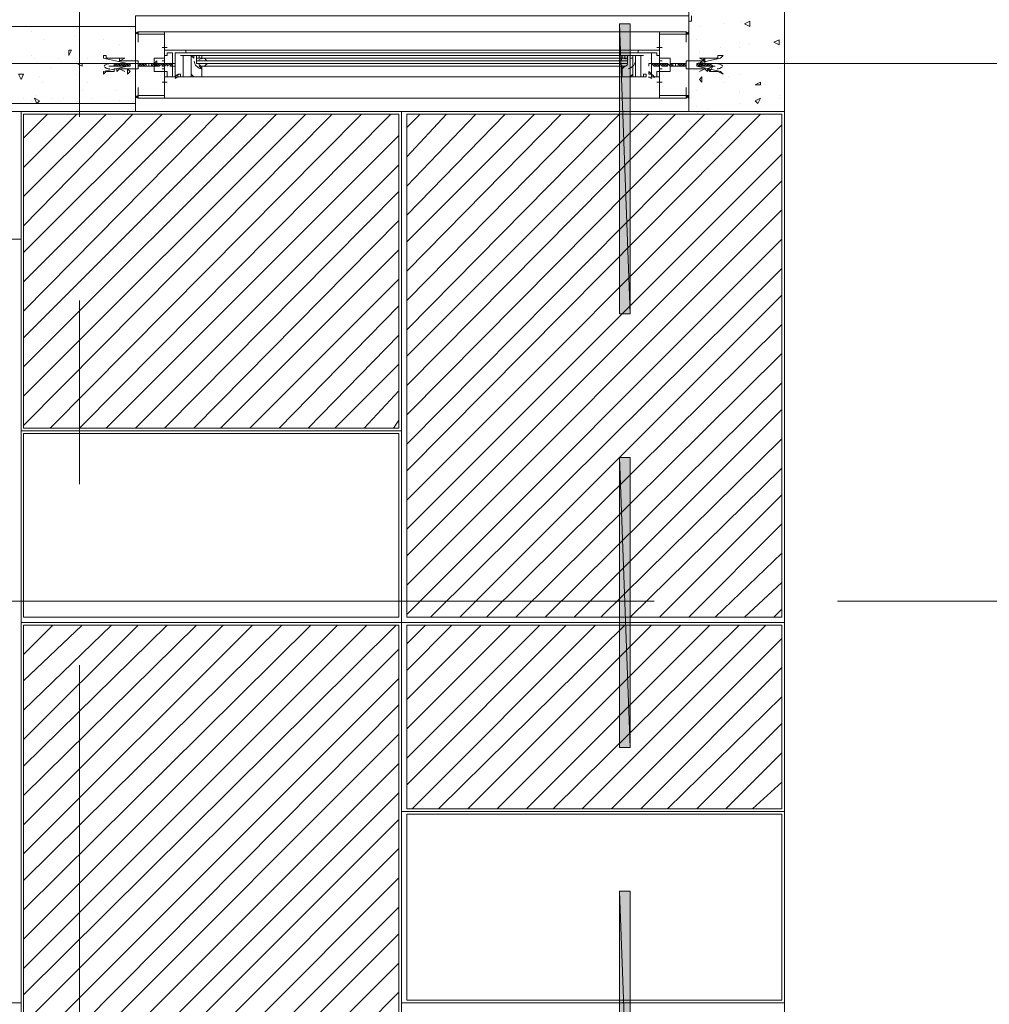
# Model space of a CAD drawing. Header units: millimetres. Extents: x 17 to 403, y 12 to 285.
# Tile 36 of 145: x 133 to 149, y 112 to 128. Entities that reach past the tile are written whole.
import ezdxf

# ---------------------------------------------------------------- set-up
doc = ezdxf.new("R2010")
doc.units = ezdxf.units.MM
doc.layers.add('FILL_000000', color=7, linetype='Continuous')
doc.layers.add('LINE_000000', color=7, linetype='Continuous')
doc.layers.add('LINE_929498', color=7, linetype='Continuous', true_color=0x929498)

msp = doc.modelspace()

# ---------------------------------------------------------------- hatches: boundary and pattern name
at = {"layer": 'FILL_000000'}
h = msp.add_hatch(color=7, dxfattribs=at)
h.dxf.hatch_style = 1
h.paths.add_polyline_path([(142.917, 127.804), (142.748, 127.804), (142.917, 123.19), (142.917, 127.804)])
h = msp.add_hatch(color=7, dxfattribs=at)
h.dxf.hatch_style = 1
h.paths.add_polyline_path([(142.748, 127.804), (142.917, 123.19), (142.748, 123.19), (142.748, 127.804)])
h = msp.add_hatch(color=7, dxfattribs=at)
h.dxf.hatch_style = 1
h.paths.add_polyline_path([(142.917, 120.904), (142.748, 120.904), (142.917, 116.29), (142.917, 120.904)])
h = msp.add_hatch(color=7, dxfattribs=at)
h.dxf.hatch_style = 1
h.paths.add_polyline_path([(142.748, 120.904), (142.917, 116.29), (142.748, 116.29), (142.748, 120.904)])
h = msp.add_hatch(color=7, dxfattribs=at)
h.dxf.hatch_style = 1
h.paths.add_polyline_path([(142.917, 114.004), (142.748, 114.004), (142.917, 109.432), (142.917, 114.004)])
h = msp.add_hatch(color=7, dxfattribs=at)
h.dxf.hatch_style = 1
h.paths.add_polyline_path([(142.748, 114.004), (142.917, 109.432), (142.748, 109.432), (142.748, 114.004)])

# ---------------------------------------------------------------- linework, layer by layer
at = {"layer": 'LINE_000000', "lineweight": 0}
for p, q in [((134.154, 143.849), (134.154, 126.323)), ((135.043, 126.407), (135.043, 127.931)), ((143.849, 127.847), (143.891, 127.847)), ((143.891, 127.847), (143.891, 127.931)), ((144.695, 127.847), (144.695, 127.847)), ((144.738, 127.804), (144.822, 127.847)), ((144.822, 127.762), (144.822, 127.847)), ((133.392, 127.677), (133.392, 127.677)), ((134.112, 127.72), (134.112, 127.72)), ((134.535, 127.762), (134.535, 127.762)), ((134.535, 127.762), (134.535, 127.762)), ((134.959, 127.72), (134.959, 127.72)), ((135.001, 127.72), (135.001, 127.72)), ((135.043, 127.677), (135.043, 127.677)), ((135.043, 127.677), (135.043, 127.677)), ((135.086, 127.677), (135.086, 127.677)), ((135.509, 127.677), (143.383, 127.677)), ((143.806, 127.677), (143.806, 127.677)), ((143.849, 127.677), (143.849, 127.677)), ((144.018, 127.762), (144.018, 127.762)), ((144.399, 127.804), (144.399, 127.804)), ((144.738, 127.804), (144.822, 127.762)), ((133.604, 127.55), (133.604, 127.55)), ((134.07, 127.593), (134.07, 127.593)), ((134.154, 127.635), (134.154, 127.635)), ((134.535, 127.55), (134.535, 127.55)), ((135.043, 127.635), (135.043, 127.635)), ((135.043, 127.635), (135.043, 127.635)), ((135.043, 127.635), (135.043, 127.635)), ((135.086, 127.635), (135.086, 127.635)), ((143.849, 127.635), (143.806, 127.635)), ((143.806, 127.635), (143.806, 127.635)), ((143.849, 127.635), (143.849, 127.635)), ((143.849, 127.635), (143.849, 127.635)), ((143.849, 127.635), (143.849, 127.635)), ((143.976, 127.55), (143.976, 127.55)), ((144.653, 127.508), (144.653, 127.508)), ((145.203, 127.508), (145.288, 127.55)), ((145.203, 127.508), (145.288, 127.466)), ((145.288, 127.466), (145.288, 127.55)), ((145.33, 127.508), (145.33, 127.508)), ((145.33, 127.508), (145.33, 127.508)), ((133.985, 127.296), (133.985, 127.381)), ((133.985, 127.296), (134.027, 127.381)), ((134.027, 127.381), (133.985, 127.381)), ((134.789, 127.466), (134.789, 127.466)), ((135.551, 127.423), (135.467, 127.423)), ((135.509, 127.466), (135.509, 127.381)), ((135.509, 127.423), (135.509, 127.423)), ((135.509, 127.423), (135.509, 127.423)), ((135.848, 127.381), (143.044, 127.381)), ((143.341, 127.423), (143.425, 127.423)), ((143.383, 127.466), (143.383, 127.381)), ((143.383, 127.423), (143.383, 127.423)), ((143.383, 127.423), (143.383, 127.423)), ((144.018, 127.381), (144.018, 127.381)), ((144.357, 127.423), (144.357, 127.423)), ((144.653, 127.423), (144.653, 127.423)), ((144.822, 127.466), (144.822, 127.466)), ((133.392, 127.296), (133.392, 127.296)), ((133.435, 127.254), (133.435, 127.254)), ((133.816, 127.254), (133.816, 127.254)), ((134.281, 127.254), (134.281, 127.254)), ((134.578, 127.254), (134.578, 127.254)), ((134.578, 127.212), (134.578, 127.212)), ((134.705, 127.254), (134.705, 127.254)), ((135.043, 127.212), (135.043, 127.212)), ((135.678, 127.212), (135.678, 127.212)), ((135.763, 127.339), (135.763, 127.339)), ((135.763, 127.296), (135.805, 127.296)), ((135.805, 127.339), (135.805, 127.339)), ((135.805, 127.339), (135.805, 127.339)), ((135.805, 127.296), (135.805, 127.296)), ((135.848, 127.339), (143.044, 127.339)), ((136.017, 127.254), (136.017, 127.254)), ((136.017, 127.254), (136.017, 127.169)), ((136.017, 127.254), (142.875, 127.254)), ((136.017, 127.212), (142.875, 127.212)), ((136.017, 127.212), (142.875, 127.212)), ((136.017, 127.212), (142.875, 127.212)), ((136.017, 127.212), (142.875, 127.212)), ((136.059, 127.254), (136.059, 127.254)), ((136.059, 127.254), (136.059, 127.254)), ((136.102, 127.296), (142.79, 127.296)), ((136.102, 127.254), (136.102, 127.254)), ((142.79, 127.254), (142.79, 127.254)), ((142.833, 127.254), (142.833, 127.254)), ((142.833, 127.254), (142.833, 127.254)), ((142.875, 127.254), (142.875, 127.254)), ((142.875, 127.254), (142.875, 127.169)), ((143.087, 127.339), (143.087, 127.339)), ((143.087, 127.339), (143.129, 127.339)), ((143.087, 127.339), (143.087, 127.339)), ((143.087, 127.296), (143.087, 127.296)), ((143.129, 127.296), (143.087, 127.296)), ((143.129, 127.339), (143.129, 127.339)), ((143.214, 127.212), (143.214, 127.212)), ((144.018, 127.339), (144.018, 127.339)), ((144.018, 127.169), (144.103, 127.254)), ((144.103, 127.127), (144.103, 127.254)), ((135.509, 127.169), (117.983, 127.169)), ((133.689, 127.085), (133.689, 127.085)), ((134.197, 127.127), (134.112, 127.169)), ((134.705, 127.169), (134.62, 127.169)), ((134.705, 127.127), (134.62, 127.127)), ((134.705, 127.127), (134.747, 127.169)), ((134.705, 127.127), (134.747, 127.169)), ((134.705, 127.127), (134.705, 127.169)), ((134.747, 127.169), (134.705, 127.169)), ((134.705, 127.169), (134.705, 127.169)), ((134.705, 127.127), (134.705, 127.127)), ((134.705, 127.127), (134.705, 127.127)), ((134.705, 127.127), (134.705, 127.127)), ((134.705, 127.127), (134.705, 127.127)), ((134.705, 127.127), (134.747, 127.127)), ((134.747, 127.169), (134.747, 127.169)), ((134.747, 127.169), (134.747, 127.169)), ((134.747, 127.127), (134.789, 127.169)), ((134.747, 127.127), (134.747, 127.169)), ((134.747, 127.169), (134.747, 127.169)), ((134.747, 127.169), (134.747, 127.169)), ((134.747, 127.169), (134.747, 127.169)), ((134.789, 127.169), (134.747, 127.169)), ((134.747, 127.127), (134.747, 127.127)), ((134.747, 127.127), (134.747, 127.127)), ((134.747, 127.127), (134.747, 127.127)), ((134.747, 127.127), (134.747, 127.127)), ((134.747, 127.127), (134.789, 127.127)), ((134.789, 127.127), (134.789, 127.169)), ((134.789, 127.127), (134.789, 127.169)), ((134.789, 127.169), (134.789, 127.169)), ((134.789, 127.169), (134.789, 127.169)), ((134.789, 127.169), (134.789, 127.169)), ((134.789, 127.169), (134.789, 127.169)), ((134.832, 127.169), (134.789, 127.169)), ((134.789, 127.127), (134.832, 127.169)), ((134.789, 127.127), (134.789, 127.127)), ((134.789, 127.127), (134.789, 127.127)), ((134.789, 127.127), (134.789, 127.127)), ((134.789, 127.127), (134.789, 127.127)), ((134.789, 127.127), (134.832, 127.127)), ((134.832, 127.127), (134.874, 127.169)), ((134.832, 127.127), (134.874, 127.169)), ((134.832, 127.169), (134.832, 127.169)), ((134.832, 127.169), (134.832, 127.169)), ((134.832, 127.169), (134.832, 127.169)), ((134.874, 127.169), (134.832, 127.169)), ((134.832, 127.127), (134.832, 127.169)), ((134.832, 127.169), (134.832, 127.169)), ((134.832, 127.127), (134.832, 127.127)), ((134.832, 127.127), (134.832, 127.127)), ((134.832, 127.127), (134.832, 127.127)), ((134.832, 127.127), (134.874, 127.127)), ((134.832, 127.127), (134.832, 127.127)), ((134.832, 127.127), (134.832, 127.127)), ((134.874, 127.127), (134.874, 127.169)), ((134.874, 127.169), (134.874, 127.169)), ((134.874, 127.169), (134.874, 127.169)), ((134.874, 127.127), (134.916, 127.169)), ((134.874, 127.169), (134.874, 127.169)), ((134.874, 127.169), (134.874, 127.169)), ((134.916, 127.169), (134.874, 127.169)), ((134.874, 127.127), (134.874, 127.127)), ((134.874, 127.127), (134.874, 127.127)), ((134.874, 127.127), (134.874, 127.127)), ((134.874, 127.127), (134.916, 127.127)), ((134.874, 127.127), (134.874, 127.127)), ((134.916, 127.127), (134.959, 127.169)), ((134.916, 127.127), (134.916, 127.169)), ((134.916, 127.169), (134.916, 127.169)), ((134.916, 127.169), (134.916, 127.169)), ((134.916, 127.169), (134.916, 127.169)), ((134.959, 127.169), (134.916, 127.169)), ((134.916, 127.169), (134.916, 127.169)), ((134.916, 127.127), (134.959, 127.127)), ((134.916, 127.127), (134.916, 127.127)), ((134.916, 127.127), (134.916, 127.127)), ((134.916, 127.127), (134.916, 127.127)), ((134.916, 127.127), (134.916, 127.127)), ((134.916, 127.127), (134.959, 127.127)), ((134.916, 127), (134.916, 127.085)), ((134.959, 127.042), (134.916, 127.085)), ((134.916, 127), (134.959, 127.042)), ((134.916, 127.042), (134.916, 127.042)), ((134.959, 127.169), (134.959, 127.169)), ((135.043, 127.169), (135.043, 127.169)), ((135.086, 127.127), (135.128, 127.169)), ((135.086, 127.169), (135.086, 127.169)), ((135.086, 127.169), (135.086, 127.169)), ((135.128, 127.169), (135.086, 127.169)), ((135.086, 127.127), (135.086, 127.127)), ((135.086, 127.127), (135.128, 127.127)), ((135.128, 127.127), (135.17, 127.169)), ((135.128, 127.127), (135.128, 127.169)), ((135.128, 127.169), (135.128, 127.169)), ((135.128, 127.169), (135.128, 127.169)), ((135.128, 127.169), (135.128, 127.169)), ((135.128, 127.127), (135.17, 127.169)), ((135.128, 127.169), (135.128, 127.169)), ((135.17, 127.169), (135.128, 127.169)), ((135.128, 127.127), (135.128, 127.127)), ((135.128, 127.127), (135.128, 127.127)), ((135.128, 127.127), (135.128, 127.127)), ((135.128, 127.127), (135.128, 127.127)), ((135.128, 127.127), (135.17, 127.127)), ((135.17, 127.127), (135.213, 127.169)), ((135.17, 127.127), (135.17, 127.169)), ((135.17, 127.169), (135.17, 127.169)), ((135.17, 127.169), (135.17, 127.169)), ((135.17, 127.169), (135.17, 127.169)), ((135.17, 127.169), (135.17, 127.169)), ((135.17, 127.169), (135.17, 127.169)), ((135.213, 127.169), (135.17, 127.169)), ((135.17, 127.127), (135.17, 127.127)), ((135.17, 127.127), (135.17, 127.127)), ((135.17, 127.127), (135.17, 127.127)), ((135.17, 127.127), (135.213, 127.127)), ((135.17, 127.127), (135.17, 127.127)), ((135.213, 127.127), (135.213, 127.169)), ((135.213, 127.169), (135.213, 127.169)), ((135.213, 127.169), (135.213, 127.169)), ((135.213, 127.169), (135.213, 127.169)), ((135.213, 127.127), (135.213, 127.169)), ((135.213, 127.169), (135.213, 127.169)), ((135.213, 127.127), (135.213, 127.127)), ((135.213, 127.127), (135.213, 127.127)), ((135.255, 127.169), (135.255, 127.127)), ((135.255, 127.169), (135.255, 127.169)), ((135.255, 127.169), (135.255, 127.127)), ((135.255, 127.169), (135.255, 127.169)), ((135.297, 127.127), (135.255, 127.127)), ((135.255, 127.127), (135.255, 127.127)), ((135.297, 127.169), (135.297, 127.169)), ((135.297, 127.169), (135.297, 127.127)), ((135.297, 127.169), (135.297, 127.169)), ((135.297, 127.169), (135.297, 127.127)), ((135.34, 127.169), (135.297, 127.127)), ((135.297, 127.169), (135.297, 127.169)), ((135.297, 127.169), (135.297, 127.169)), ((135.297, 127.169), (135.297, 127.169)), ((135.297, 127.169), (135.297, 127.169)), ((135.297, 127.169), (135.297, 127.169)), ((135.297, 127.169), (135.297, 127.169)), ((135.297, 127.169), (135.297, 127.169)), ((135.297, 127.127), (135.297, 127.127)), ((135.297, 127.127), (135.297, 127.127)), ((135.297, 127.127), (135.297, 127.127)), ((135.297, 127.127), (135.297, 127.127)), ((135.297, 127.127), (135.297, 127.127)), ((135.297, 127.127), (135.297, 127.127)), ((135.297, 127.127), (135.297, 127.127)), ((135.34, 127.169), (135.34, 127.127)), ((135.34, 127.169), (135.34, 127.127)), ((135.34, 127.169), (135.34, 127.127)), ((135.382, 127.169), (135.34, 127.127)), ((135.382, 127.169), (135.34, 127.169)), ((135.34, 127.169), (135.34, 127.169)), ((135.34, 127.169), (135.34, 127.169)), ((135.34, 127.169), (135.34, 127.169)), ((135.34, 127.169), (135.34, 127.169)), ((135.34, 127.169), (135.34, 127.169)), ((135.34, 127.169), (135.34, 127.169)), ((135.382, 127.127), (135.34, 127.127)), ((135.34, 127.127), (135.34, 127.127)), ((135.34, 127.127), (135.34, 127.127)), ((135.34, 127.127), (135.34, 127.127)), ((135.34, 127.127), (135.34, 127.127)), ((135.34, 127.127), (135.34, 127.127)), ((135.34, 127.127), (135.34, 127.127)), ((135.382, 127.169), (135.382, 127.127)), ((135.382, 127.169), (135.382, 127.127)), ((135.382, 127.169), (135.382, 127.169)), ((135.382, 127.169), (135.382, 127.169)), ((135.382, 127.169), (135.382, 127.169)), ((135.382, 127.169), (135.382, 127.169)), ((135.382, 127.169), (135.382, 127.169)), ((135.424, 127.169), (135.382, 127.127)), ((135.424, 127.169), (135.382, 127.169)), ((135.382, 127.169), (135.382, 127.169)), ((135.382, 127.127), (135.382, 127.127)), ((135.382, 127.127), (135.382, 127.127)), ((135.382, 127.127), (135.382, 127.127)), ((135.424, 127.127), (135.382, 127.127)), ((135.382, 127.127), (135.382, 127.127)), ((135.382, 127.127), (135.382, 127.127)), ((135.424, 127.169), (135.424, 127.127)), ((135.424, 127.169), (135.424, 127.169)), ((135.424, 127.169), (135.424, 127.169)), ((135.424, 127.169), (135.424, 127.169)), ((135.424, 127.169), (135.424, 127.127)), ((135.467, 127.169), (135.424, 127.127)), ((135.424, 127.169), (135.424, 127.169)), ((135.424, 127.169), (135.424, 127.169)), ((135.424, 127.169), (135.424, 127.169)), ((135.424, 127.169), (135.424, 127.169)), ((135.424, 127.169), (135.424, 127.169)), ((135.424, 127.169), (135.424, 127.169)), ((135.424, 127.127), (135.424, 127.127)), ((135.424, 127.127), (135.424, 127.127)), ((135.424, 127.127), (135.424, 127.127)), ((135.424, 127.127), (135.424, 127.127)), ((135.424, 127.127), (135.424, 127.127)), ((135.424, 127.127), (135.424, 127.127)), ((135.424, 127.127), (135.424, 127.127)), ((135.678, 127.169), (135.467, 127.169)), ((135.467, 127.169), (135.467, 127.127)), ((135.467, 127.169), (135.467, 127.127)), ((135.467, 127.169), (135.467, 127.169)), ((135.467, 127.169), (135.467, 127.169)), ((135.467, 127.169), (135.467, 127.169)), ((135.467, 127.169), (135.467, 127.169)), ((135.467, 127.169), (135.467, 127.127)), ((135.509, 127.169), (135.467, 127.127)), ((135.509, 127.169), (135.467, 127.169)), ((135.467, 127.169), (135.467, 127.169)), ((135.467, 127.169), (135.467, 127.169)), ((135.467, 127.169), (135.467, 127.169)), ((135.467, 127.127), (135.467, 127.127)), ((135.467, 127.127), (135.467, 127.127)), ((135.467, 127.127), (135.467, 127.127)), ((135.467, 127.127), (135.467, 127.127)), ((135.467, 127.127), (135.467, 127.127)), ((135.467, 127.127), (135.467, 127.127)), ((135.509, 127.127), (135.467, 127.127)), ((135.509, 127.169), (135.509, 127.169)), ((135.509, 127.169), (135.509, 127.127)), ((135.509, 127.169), (135.509, 127.127)), ((135.509, 127.169), (135.509, 127.169)), ((135.509, 127.169), (135.509, 127.169)), ((135.509, 127.169), (135.509, 127.169)), ((135.509, 127.169), (135.509, 127.169)), ((135.509, 127.169), (135.509, 127.169)), ((135.551, 127.169), (135.509, 127.127)), ((135.551, 127.169), (135.509, 127.169)), ((135.509, 127.169), (135.509, 127.169)), ((135.509, 127.127), (135.509, 127.127)), ((135.509, 127.127), (135.509, 127.127)), ((135.509, 127.127), (135.509, 127.127)), ((135.509, 127.127), (135.509, 127.127)), ((135.509, 127.127), (135.509, 127.127)), ((135.509, 127.127), (135.509, 127.127)), ((135.551, 127.169), (135.551, 127.127)), ((135.551, 127.169), (135.551, 127.169)), ((135.551, 127.169), (135.551, 127.169)), ((135.551, 127.169), (135.551, 127.169)), ((135.551, 127.169), (135.551, 127.127)), ((135.594, 127.169), (135.551, 127.127)), ((135.551, 127.169), (135.551, 127.169)), ((135.551, 127.169), (135.551, 127.169)), ((135.551, 127.169), (135.551, 127.169)), ((135.551, 127.169), (135.551, 127.169)), ((135.551, 127.169), (135.551, 127.169)), ((135.594, 127.169), (135.551, 127.127)), ((135.551, 127.169), (135.551, 127.169)), ((135.551, 127.127), (135.551, 127.127)), ((135.551, 127.127), (135.551, 127.127)), ((135.551, 127.127), (135.551, 127.127)), ((135.551, 127.127), (135.551, 127.127)), ((135.551, 127.127), (135.551, 127.127)), ((135.551, 127.127), (135.551, 127.127)), ((135.551, 127.127), (135.551, 127.127)), ((135.594, 127.169), (135.594, 127.127)), ((135.594, 127.169), (135.594, 127.169)), ((135.594, 127.169), (135.594, 127.169)), ((135.594, 127.169), (135.594, 127.169)), ((135.594, 127.169), (135.594, 127.169)), ((135.594, 127.169), (135.594, 127.127)), ((135.636, 127.169), (135.594, 127.127)), ((135.636, 127.169), (135.594, 127.169)), ((135.594, 127.169), (135.594, 127.169)), ((135.594, 127.169), (135.594, 127.169)), ((135.594, 127.169), (135.594, 127.169)), ((135.594, 127.127), (135.594, 127.127)), ((135.594, 127.127), (135.594, 127.127)), ((135.594, 127.127), (135.594, 127.127)), ((135.594, 127.127), (135.594, 127.127)), ((135.594, 127.127), (135.594, 127.127)), ((135.594, 127.127), (135.594, 127.127)), ((135.636, 127.127), (135.594, 127.127)), ((135.678, 127.169), (135.636, 127.169)), ((135.636, 127.169), (135.636, 127.169)), ((135.636, 127.169), (135.636, 127.127)), ((135.636, 127.169), (135.636, 127.127)), ((135.636, 127.169), (135.636, 127.169)), ((135.636, 127.169), (135.636, 127.169)), ((135.636, 127.169), (135.636, 127.169)), ((135.636, 127.169), (135.636, 127.169)), ((135.636, 127.169), (135.636, 127.169)), ((135.678, 127.127), (135.636, 127.127)), ((135.636, 127.127), (135.636, 127.127)), ((135.636, 127.127), (135.636, 127.127)), ((135.636, 127.127), (135.636, 127.127)), ((135.678, 127.127), (135.678, 127.169)), ((135.678, 127.169), (135.678, 127.169)), ((135.678, 127.169), (135.678, 127.169)), ((135.678, 127.169), (135.678, 127.127)), ((135.678, 127.127), (135.678, 127.127)), ((135.678, 127.127), (135.678, 127.127)), ((136.017, 127.169), (136.017, 127.169)), ((136.017, 127.169), (142.875, 127.169)), ((136.017, 127.169), (142.875, 127.169)), ((136.059, 127.169), (136.059, 127.169)), ((136.059, 127.169), (136.059, 127.169)), ((136.102, 127.169), (136.102, 127.169)), ((136.102, 127.127), (142.79, 127.127)), ((141.351, 127.169), (138.43, 127.169)), ((142.79, 127.169), (142.79, 127.169)), ((142.833, 127.169), (142.833, 127.169)), ((142.833, 127.169), (142.833, 127.169)), ((142.875, 127.169), (142.875, 127.169)), ((143.214, 127.169), (143.425, 127.169)), ((143.214, 127.169), (143.214, 127.169)), ((143.214, 127.169), (143.214, 127.169)), ((143.214, 127.169), (143.214, 127.127)), ((143.214, 127.127), (143.214, 127.127)), ((143.214, 127.127), (143.214, 127.127)), ((143.256, 127.169), (143.256, 127.169)), ((143.256, 127.127), (143.256, 127.169)), ((143.256, 127.169), (143.298, 127.127)), ((143.256, 127.169), (143.256, 127.169)), ((143.256, 127.169), (143.256, 127.127)), ((143.256, 127.169), (143.256, 127.127)), ((143.256, 127.169), (143.256, 127.169)), ((143.256, 127.169), (143.256, 127.169)), ((143.256, 127.169), (143.256, 127.169)), ((143.256, 127.169), (143.256, 127.169)), ((143.256, 127.169), (143.256, 127.169)), ((143.256, 127.127), (143.256, 127.127)), ((143.256, 127.127), (143.256, 127.127)), ((143.256, 127.127), (143.256, 127.127)), ((143.256, 127.127), (143.256, 127.127)), ((143.298, 127.169), (143.341, 127.127)), ((143.298, 127.169), (143.298, 127.127)), ((143.298, 127.169), (143.298, 127.169)), ((143.298, 127.169), (143.298, 127.169)), ((143.298, 127.169), (143.341, 127.169)), ((143.298, 127.169), (143.298, 127.169)), ((143.298, 127.169), (143.298, 127.127)), ((143.298, 127.169), (143.298, 127.169)), ((143.298, 127.169), (143.298, 127.169)), ((143.298, 127.169), (143.298, 127.169)), ((143.298, 127.169), (143.298, 127.169)), ((143.298, 127.127), (143.341, 127.127)), ((143.298, 127.127), (143.298, 127.127)), ((143.298, 127.127), (143.298, 127.127)), ((143.298, 127.127), (143.298, 127.127)), ((143.298, 127.127), (143.298, 127.127)), ((143.298, 127.127), (143.298, 127.127)), ((143.298, 127.127), (143.298, 127.127)), ((143.341, 127.169), (143.383, 127.127)), ((143.341, 127.169), (143.341, 127.169)), ((143.341, 127.169), (143.383, 127.169)), ((143.341, 127.169), (143.341, 127.127)), ((143.341, 127.169), (143.341, 127.127)), ((143.341, 127.169), (143.341, 127.169)), ((143.341, 127.169), (143.341, 127.169)), ((143.341, 127.169), (143.341, 127.169)), ((143.341, 127.169), (143.341, 127.169)), ((143.341, 127.169), (143.341, 127.169)), ((143.341, 127.169), (143.341, 127.169)), ((143.341, 127.127), (143.341, 127.127)), ((143.341, 127.127), (143.341, 127.127)), ((143.341, 127.127), (143.341, 127.127)), ((143.341, 127.127), (143.383, 127.127)), ((143.341, 127.127), (143.341, 127.127)), ((143.341, 127.127), (143.341, 127.127)), ((143.383, 127.169), (143.425, 127.127)), ((143.383, 127.169), (143.383, 127.169)), ((143.383, 127.169), (143.383, 127.127)), ((143.383, 127.169), (143.383, 127.127)), ((143.383, 127.169), (143.383, 127.169)), ((143.383, 127.169), (143.383, 127.169)), ((143.383, 127.169), (143.383, 127.169)), ((143.383, 127.169), (143.383, 127.169)), ((143.383, 127.169), (143.383, 127.169)), ((143.383, 127.169), (143.383, 127.127)), ((143.383, 127.169), (143.383, 127.169)), ((143.383, 127.169), (143.383, 127.169)), ((143.383, 127.169), (143.383, 127.169)), ((143.383, 127.127), (143.383, 127.127)), ((143.383, 127.127), (143.383, 127.127)), ((143.383, 127.127), (143.383, 127.127)), ((143.383, 127.127), (143.383, 127.127)), ((143.383, 127.127), (143.383, 127.127)), ((143.383, 127.127), (143.383, 127.127)), ((143.383, 127.127), (143.383, 127.127)), ((143.425, 127.169), (143.468, 127.127)), ((143.425, 127.169), (143.425, 127.127)), ((143.425, 127.169), (143.425, 127.169)), ((143.425, 127.169), (143.425, 127.169)), ((143.425, 127.169), (143.468, 127.169)), ((143.425, 127.169), (143.425, 127.169)), ((143.425, 127.169), (143.425, 127.127)), ((143.425, 127.169), (143.425, 127.169)), ((143.425, 127.169), (143.425, 127.169)), ((143.425, 127.169), (143.425, 127.169)), ((143.425, 127.169), (143.425, 127.169)), ((143.425, 127.127), (143.468, 127.127)), ((143.425, 127.127), (143.425, 127.127)), ((143.425, 127.127), (143.425, 127.127)), ((143.425, 127.127), (143.425, 127.127)), ((143.425, 127.127), (143.425, 127.127)), ((143.425, 127.127), (143.425, 127.127)), ((143.425, 127.127), (143.425, 127.127)), ((143.468, 127.169), (143.51, 127.127)), ((143.468, 127.169), (143.468, 127.169)), ((143.468, 127.169), (143.51, 127.169)), ((143.468, 127.169), (143.468, 127.127)), ((143.468, 127.169), (143.468, 127.127)), ((143.468, 127.169), (143.468, 127.169)), ((143.468, 127.169), (143.468, 127.169)), ((143.468, 127.169), (143.468, 127.169)), ((143.468, 127.169), (143.468, 127.169)), ((143.468, 127.169), (143.468, 127.169)), ((143.468, 127.169), (143.468, 127.169)), ((143.468, 127.127), (143.468, 127.127)), ((143.468, 127.127), (143.468, 127.127)), ((143.468, 127.127), (143.468, 127.127)), ((143.468, 127.127), (143.51, 127.127)), ((143.468, 127.127), (143.468, 127.127)), ((143.468, 127.127), (143.468, 127.127)), ((143.51, 127.169), (143.552, 127.127)), ((143.51, 127.169), (143.51, 127.127)), ((143.51, 127.169), (143.51, 127.127)), ((143.51, 127.169), (143.51, 127.169)), ((143.51, 127.169), (143.51, 127.169)), ((143.51, 127.169), (143.51, 127.169)), ((143.51, 127.169), (143.51, 127.169)), ((143.51, 127.169), (143.51, 127.169)), ((143.51, 127.169), (143.51, 127.127)), ((143.51, 127.169), (143.51, 127.169)), ((143.51, 127.169), (143.51, 127.169)), ((143.51, 127.169), (143.51, 127.169)), ((143.51, 127.127), (143.51, 127.127)), ((143.51, 127.127), (143.51, 127.127)), ((143.51, 127.127), (143.51, 127.127)), ((143.51, 127.127), (143.51, 127.127)), ((143.51, 127.127), (143.51, 127.127)), ((143.51, 127.127), (143.51, 127.127)), ((143.51, 127.127), (143.51, 127.127)), ((143.552, 127.169), (143.595, 127.127)), ((143.552, 127.169), (143.552, 127.127)), ((143.552, 127.169), (143.552, 127.127)), ((143.552, 127.169), (143.552, 127.169)), ((143.552, 127.169), (143.552, 127.169)), ((143.552, 127.169), (143.552, 127.169)), ((143.552, 127.169), (143.552, 127.169)), ((143.552, 127.169), (143.595, 127.169)), ((143.552, 127.169), (143.552, 127.169)), ((143.552, 127.169), (143.552, 127.169)), ((143.552, 127.127), (143.552, 127.127)), ((143.552, 127.127), (143.552, 127.127)), ((143.552, 127.127), (143.552, 127.127)), ((143.552, 127.127), (143.552, 127.127)), ((143.552, 127.127), (143.595, 127.127)), ((143.552, 127.127), (143.552, 127.127)), ((143.552, 127.127), (143.552, 127.127)), ((143.595, 127.169), (143.595, 127.169)), ((143.595, 127.169), (143.595, 127.127)), ((143.595, 127.169), (143.595, 127.169)), ((143.595, 127.169), (143.595, 127.127)), ((143.595, 127.169), (143.595, 127.127)), ((143.595, 127.169), (143.595, 127.169)), ((143.595, 127.169), (143.595, 127.169)), ((143.595, 127.169), (143.595, 127.169)), ((143.595, 127.169), (143.637, 127.169)), ((143.595, 127.169), (143.595, 127.169)), ((143.595, 127.169), (143.595, 127.169)), ((143.595, 127.127), (143.595, 127.127)), ((143.595, 127.127), (143.595, 127.127)), ((143.595, 127.127), (143.595, 127.127)), ((143.595, 127.127), (143.595, 127.127)), ((143.595, 127.127), (143.595, 127.127)), ((143.595, 127.127), (143.595, 127.127)), ((143.637, 127.169), (143.637, 127.127)), ((143.637, 127.169), (143.637, 127.169)), ((143.637, 127.169), (143.637, 127.169)), ((143.637, 127.169), (143.637, 127.169)), ((143.637, 127.169), (143.637, 127.127)), ((143.637, 127.169), (143.637, 127.169)), ((143.637, 127.127), (143.637, 127.127)), ((143.637, 127.127), (143.637, 127.127)), ((143.637, 127.127), (143.637, 127.127)), ((143.722, 127.127), (143.679, 127.169)), ((143.722, 127.127), (143.679, 127.169)), ((143.679, 127.169), (143.722, 127.169)), ((143.679, 127.169), (143.679, 127.169)), ((143.679, 127.169), (143.679, 127.169)), ((143.679, 127.169), (143.679, 127.169)), ((143.679, 127.127), (143.679, 127.169)), ((143.679, 127.169), (143.679, 127.169)), ((143.679, 127.127), (143.679, 127.127)), ((143.722, 127.127), (143.679, 127.127)), ((143.722, 127.127), (143.722, 127.169)), ((143.764, 127.127), (143.722, 127.169)), ((143.722, 127.169), (143.764, 127.169)), ((143.722, 127.169), (143.722, 127.169)), ((143.722, 127.169), (143.722, 127.169)), ((143.722, 127.169), (143.722, 127.169)), ((143.722, 127.169), (143.722, 127.169)), ((143.764, 127.127), (143.722, 127.127)), ((143.722, 127.127), (143.722, 127.127)), ((143.722, 127.127), (143.722, 127.127)), ((143.722, 127.127), (143.722, 127.127)), ((143.722, 127.127), (143.722, 127.127)), ((143.764, 127.127), (143.764, 127.169)), ((143.806, 127.127), (143.764, 127.169)), ((143.764, 127.169), (143.764, 127.169)), ((143.806, 127.127), (143.764, 127.169)), ((143.764, 127.169), (143.806, 127.169)), ((143.764, 127.169), (143.764, 127.169)), ((143.764, 127.169), (143.764, 127.169)), ((143.764, 127.169), (143.764, 127.169)), ((143.764, 127.127), (143.764, 127.127)), ((143.806, 127.127), (143.764, 127.127)), ((143.764, 127.127), (143.764, 127.127)), ((143.764, 127.127), (143.764, 127.127)), ((143.764, 127.127), (143.764, 127.127)), ((143.806, 127.169), (143.806, 127.169)), ((143.806, 127.169), (143.806, 127.169)), ((143.806, 127.169), (143.806, 127.169)), ((143.806, 127.127), (143.806, 127.127)), ((143.806, 127.127), (143.806, 127.127)), ((143.849, 127.169), (143.849, 127.169)), ((143.976, 127.127), (143.976, 127.169)), ((144.018, 127.127), (143.976, 127.169)), ((144.018, 127.127), (143.976, 127.169)), ((143.976, 127.169), (144.018, 127.169)), ((143.976, 127.169), (143.976, 127.169)), ((143.976, 127.169), (143.976, 127.169)), ((143.976, 127.169), (143.976, 127.169)), ((143.976, 127.169), (143.976, 127.169)), ((143.976, 127.169), (143.976, 127.169)), ((143.976, 127.127), (143.976, 127.127)), ((143.976, 127.127), (143.976, 127.127)), ((143.976, 127.127), (143.976, 127.127)), ((144.018, 127.127), (143.976, 127.127)), ((143.976, 127.127), (143.976, 127.127)), ((143.976, 127.127), (143.976, 127.127)), ((143.976, 127.127), (143.976, 127.127)), ((144.018, 127.127), (144.018, 127.169)), ((144.06, 127.127), (144.018, 127.169)), ((144.018, 127.169), (144.018, 127.169)), ((144.018, 127.169), (144.06, 127.169)), ((144.018, 127.169), (144.018, 127.169)), ((144.018, 127.169), (144.018, 127.169)), ((144.018, 127.169), (144.018, 127.169)), ((144.018, 127.169), (144.103, 127.127)), ((144.018, 127.127), (144.018, 127.127)), ((144.018, 127.127), (144.018, 127.127)), ((144.06, 127.127), (144.018, 127.127)), ((144.018, 127.127), (144.018, 127.127)), ((144.018, 127.127), (144.018, 127.127)), ((144.018, 127.127), (144.018, 127.127)), ((144.06, 127.127), (144.06, 127.169)), ((144.06, 127.169), (144.06, 127.169)), ((144.06, 127.169), (144.06, 127.169)), ((144.06, 127.169), (144.06, 127.169)), ((144.06, 127.169), (144.06, 127.169)), ((144.06, 127.127), (144.06, 127.169)), ((144.103, 127.127), (144.06, 127.169)), ((144.06, 127.169), (144.103, 127.169)), ((144.06, 127.127), (144.06, 127.127)), ((144.06, 127.127), (144.06, 127.127)), ((144.06, 127.127), (144.06, 127.127)), ((144.103, 127.127), (144.06, 127.127)), ((144.06, 127.127), (144.06, 127.127)), ((144.103, 127.127), (144.103, 127.169)), ((144.145, 127.127), (144.103, 127.169)), ((144.145, 127.127), (144.103, 127.169)), ((144.103, 127.169), (144.145, 127.169)), ((144.103, 127.169), (144.103, 127.169)), ((144.103, 127.169), (144.103, 127.169)), ((144.103, 127.169), (144.103, 127.169)), ((144.103, 127.169), (144.103, 127.169)), ((144.103, 127.169), (144.103, 127.169)), ((144.103, 127.127), (144.103, 127.127)), ((144.145, 127.127), (144.103, 127.127)), ((144.103, 127.127), (144.103, 127.127)), ((144.103, 127.127), (144.103, 127.127)), ((144.103, 127.127), (144.103, 127.127)), ((144.187, 127.127), (144.145, 127.169)), ((144.145, 127.169), (144.145, 127.169)), ((144.145, 127.169), (144.187, 127.169)), ((144.145, 127.127), (144.145, 127.169)), ((144.145, 127.169), (144.145, 127.169)), ((144.145, 127.169), (144.145, 127.169)), ((144.145, 127.169), (144.145, 127.169)), ((144.145, 127.127), (144.145, 127.127)), ((144.187, 127.127), (144.145, 127.127)), ((144.145, 127.127), (144.145, 127.127)), ((144.145, 127.127), (144.145, 127.127)), ((144.145, 127.127), (144.145, 127.127)), ((144.145, 127.127), (144.145, 127.127)), ((144.145, 127.085), (144.23, 127.127)), ((144.145, 127.085), (144.187, 127.042)), ((144.187, 127.127), (144.187, 127.169)), ((144.23, 127.127), (144.187, 127.169)), ((144.187, 127.169), (144.187, 127.169)), ((144.187, 127.169), (144.187, 127.169)), ((144.187, 127.169), (144.272, 127.169)), ((144.187, 127.127), (144.187, 127.127)), ((144.23, 127.127), (144.187, 127.127)), ((144.187, 127.127), (144.187, 127.127)), ((144.187, 127.127), (144.187, 127.127)), ((144.187, 127.042), (144.23, 127.127)), ((144.23, 127.127), (144.272, 127.127)), ((161.798, 127.169), (144.272, 127.169)), ((144.357, 127.042), (144.357, 127.042)), ((145.076, 127.169), (145.076, 127.169)), ((145.288, 127.085), (145.288, 127.085)), ((145.33, 127.085), (145.33, 127.085)), ((133.223, 126.915), (133.181, 127)), ((133.265, 127), (133.181, 127)), ((133.223, 126.915), (133.265, 127)), ((133.223, 126.958), (133.223, 126.958)), ((133.519, 126.958), (133.519, 126.958)), ((134.112, 127), (134.112, 127)), ((135.509, 126.831), (135.509, 126.915)), ((135.678, 126.958), (135.678, 126.958)), ((135.678, 126.958), (135.678, 126.958)), ((135.721, 127), (135.721, 127)), ((135.721, 127), (135.721, 127)), ((135.721, 127), (135.721, 126.958)), ((135.721, 126.958), (135.721, 126.958)), ((136.102, 126.958), (142.79, 126.958)), ((143.171, 127), (143.171, 127)), ((143.171, 127), (143.171, 127)), ((143.171, 127), (143.171, 126.958)), ((143.171, 126.958), (143.171, 126.958)), ((143.214, 126.958), (143.214, 126.958)), ((143.256, 126.958), (143.256, 126.958)), ((143.383, 126.831), (143.383, 126.915)), ((144.018, 126.915), (144.06, 126.958)), ((144.018, 126.915), (144.06, 126.873)), ((144.018, 126.915), (144.018, 126.915)), ((144.018, 126.915), (144.018, 126.915)), ((144.06, 126.873), (144.06, 126.958)), ((144.484, 126.958), (144.484, 126.958)), ((144.653, 127), (144.653, 127)), ((133.562, 126.873), (133.562, 126.873)), ((134.197, 126.746), (134.197, 126.746)), ((134.281, 126.873), (134.281, 126.873)), ((134.747, 126.746), (134.747, 126.746)), ((135.551, 126.873), (135.467, 126.873)), ((135.509, 126.873), (135.509, 126.873)), ((135.509, 126.873), (135.509, 126.873)), ((143.341, 126.873), (143.425, 126.873)), ((143.383, 126.873), (143.383, 126.873)), ((143.383, 126.873), (143.383, 126.873)), ((143.976, 126.746), (143.976, 126.746)), ((144.399, 126.873), (144.399, 126.873)), ((144.653, 126.746), (144.653, 126.746)), ((144.907, 126.831), (144.992, 126.873)), ((144.907, 126.831), (144.992, 126.831)), ((144.992, 126.831), (144.992, 126.873)), ((145.076, 126.831), (145.076, 126.831)), ((133.265, 126.619), (133.265, 126.619)), ((133.392, 126.577), (133.392, 126.577)), ((133.477, 126.534), (133.435, 126.619)), ((133.519, 126.577), (133.435, 126.619)), ((133.477, 126.661), (133.477, 126.661)), ((133.477, 126.534), (133.519, 126.577)), ((133.731, 126.619), (133.731, 126.619)), ((133.9, 126.619), (133.9, 126.619)), ((134.366, 126.619), (134.366, 126.619)), ((134.789, 126.577), (134.789, 126.577)), ((135.043, 126.661), (135.043, 126.661)), ((135.043, 126.661), (135.043, 126.661)), ((135.043, 126.661), (135.043, 126.661)), ((135.086, 126.661), (135.086, 126.661)), ((135.509, 126.619), (143.383, 126.619)), ((143.806, 126.661), (143.806, 126.661)), ((143.849, 126.661), (143.849, 126.661)), ((143.849, 126.661), (143.849, 126.661)), ((143.849, 126.661), (143.849, 126.661)), ((143.891, 126.619), (143.891, 126.619)), ((144.653, 126.704), (144.653, 126.704)), ((144.907, 126.577), (144.992, 126.619)), ((144.907, 126.577), (144.949, 126.534)), ((144.949, 126.534), (144.992, 126.619)), ((144.949, 126.577), (144.949, 126.577)), ((145.288, 126.661), (145.288, 126.661)), ((145.288, 126.619), (145.288, 126.619)), ((145.373, 126.661), (145.373, 126.661)), ((122.894, 126.407), (135.043, 126.407)), ((143.976, 126.492), (143.976, 126.492)), ((144.145, 126.45), (144.145, 126.45)), ((144.653, 126.534), (144.653, 126.534)), ((133.265, 125.984), (133.646, 126.365)), ((133.265, 125.518), (134.112, 126.365)), ((133.265, 125.053), (134.578, 126.365)), ((133.265, 124.587), (135.001, 126.365)), ((133.265, 124.164), (135.467, 126.365)), ((133.265, 123.698), (135.932, 126.365)), ((133.265, 123.232), (136.356, 126.365)), ((133.265, 122.809), (136.821, 126.365)), ((133.265, 122.343), (137.287, 126.365)), ((133.265, 121.878), (137.753, 126.365)), ((133.265, 121.412), (138.176, 126.365)), ((133.689, 121.37), (138.642, 126.365)), ((134.154, 121.37), (139.107, 126.365)), ((139.361, 126.153), (139.573, 126.365)), ((139.361, 125.688), (139.996, 126.365)), ((139.361, 125.222), (140.462, 126.365)), ((139.361, 124.756), (140.928, 126.365)), ((139.361, 124.333), (141.393, 126.365)), ((139.361, 123.867), (141.817, 126.365)), ((139.361, 123.402), (142.282, 126.365)), ((139.361, 122.936), (142.748, 126.365)), ((139.361, 122.513), (143.214, 126.365)), ((139.361, 122.047), (143.637, 126.365)), ((139.361, 121.581), (144.103, 126.365)), ((139.361, 121.116), (144.568, 126.365)), ((139.361, 120.692), (144.992, 126.365)), ((139.361, 120.227), (145.33, 126.196)), ((134.578, 121.37), (139.234, 126.026)), ((139.361, 119.761), (145.33, 125.73)), ((135.043, 121.37), (139.234, 125.561)), ((145.373, 125.349), (145.373, 122.428)), ((139.361, 119.338), (145.33, 125.307)), ((135.509, 121.37), (139.234, 125.137)), ((139.361, 118.872), (145.33, 124.841)), ((135.975, 121.37), (139.234, 124.672)), ((139.361, 118.406), (145.33, 124.375)), ((136.398, 121.37), (139.234, 124.206)), ((139.742, 118.364), (145.33, 123.91)), ((136.864, 121.37), (139.234, 123.74)), ((140.208, 118.364), (145.33, 123.486)), ((134.154, 123.402), (134.154, 120.481)), ((137.329, 121.37), (139.234, 123.317)), ((140.631, 118.364), (145.33, 123.021)), ((137.795, 121.37), (139.234, 122.851)), ((141.097, 118.364), (145.33, 122.555)), ((138.218, 121.37), (139.234, 122.386)), ((141.563, 118.364), (145.33, 122.089)), ((138.684, 121.37), (139.234, 121.962)), ((142.028, 118.364), (145.33, 121.666)), ((139.15, 121.37), (139.234, 121.497)), ((142.452, 118.364), (145.33, 121.2)), ((142.917, 118.364), (145.33, 120.735)), ((143.383, 118.364), (145.33, 120.311)), ((143.849, 118.364), (145.33, 119.846)), ((144.272, 118.364), (145.33, 119.38)), ((145.373, 119.507), (145.373, 101.981)), ((144.738, 118.364), (145.33, 118.914)), ((143.298, 118.618), (125.772, 118.618)), ((149.14, 118.618), (146.219, 118.618)), ((145.203, 118.364), (145.33, 118.491)), ((133.265, 118.237), (133.265, 118.237)), ((133.265, 117.771), (133.731, 118.237)), ((133.265, 117.348), (134.197, 118.237)), ((133.265, 116.882), (134.662, 118.237)), ((133.265, 116.417), (135.086, 118.237)), ((133.265, 115.993), (135.551, 118.237)), ((133.265, 115.528), (136.017, 118.237)), ((133.265, 115.062), (136.44, 118.237)), ((133.265, 114.596), (136.906, 118.237)), ((133.265, 114.173), (137.372, 118.237)), ((133.265, 113.707), (137.837, 118.237)), ((133.265, 113.242), (138.261, 118.237)), ((133.265, 112.776), (138.726, 118.237)), ((133.265, 112.353), (139.192, 118.237)), ((139.361, 117.941), (139.658, 118.237)), ((139.361, 117.517), (140.081, 118.237)), ((139.361, 117.052), (140.547, 118.237)), ((139.361, 116.586), (141.012, 118.237)), ((139.361, 116.12), (141.478, 118.237)), ((139.361, 115.697), (141.901, 118.237)), ((139.446, 115.316), (142.367, 118.237)), ((139.869, 115.316), (142.833, 118.237)), ((140.335, 115.316), (143.256, 118.237)), ((140.801, 115.316), (143.722, 118.237)), ((141.266, 115.316), (144.187, 118.237)), ((141.69, 115.316), (144.653, 118.237)), ((142.155, 115.316), (145.076, 118.237)), ((142.621, 115.316), (145.33, 118.025)), ((133.265, 111.887), (139.234, 117.856)), ((134.154, 117.602), (134.154, 100.076)), ((143.087, 115.316), (145.33, 117.56)), ((133.265, 111.421), (139.234, 117.39)), ((143.51, 115.316), (145.33, 117.094)), ((133.265, 110.956), (139.234, 116.967)), ((143.976, 115.316), (145.33, 116.671)), ((133.265, 110.532), (139.234, 116.501)), ((144.441, 115.316), (145.33, 116.205)), ((133.265, 110.067), (139.234, 116.036)), ((144.865, 115.316), (145.33, 115.739)), ((133.265, 109.601), (139.234, 115.57)), ((133.265, 109.178), (139.234, 115.147)), ((133.265, 108.712), (139.234, 114.681)), ((133.265, 108.246), (139.234, 114.215)), ((133.265, 107.781), (139.234, 113.75)), ((133.265, 107.357), (139.234, 113.326)), ((133.265, 106.892), (139.234, 112.861)), ((133.265, 106.426), (139.234, 112.395))]:
    msp.add_line(p, q, dxfattribs=at)
for points in [[(143.849, 126.407), (145.373, 126.407), (145.373, 132.461), (143.849, 132.461), (143.849, 126.407)], [(143.849, 126.407), (135.043, 126.407), (135.043, 127.931), (143.849, 127.931), (143.849, 126.407)], [(135.043, 126.534), (135.043, 127.762), (131.995, 127.762), (131.995, 126.534), (135.043, 126.534)], [(135.086, 127.677), (135.043, 127.635), (135.086, 127.677)], [(135.086, 127.635), (135.043, 127.677), (135.086, 127.635)], [(142.917, 127.804), (142.748, 127.804), (142.917, 123.19), (142.917, 127.804)], [(142.748, 127.804), (142.917, 123.19), (142.748, 123.19), (142.748, 127.804)], [(135.467, 127.423), (135.509, 127.423), (135.467, 127.423)], [(135.763, 127.339), (135.678, 127.339), (135.678, 127), (135.678, 127.042), (135.678, 127), (135.678, 126.958), (135.509, 126.958), (135.509, 127.042), (135.551, 127.042), (135.551, 126.958), (135.636, 126.958), (135.636, 127.339), (135.551, 127.339), (135.551, 127.296), (135.509, 127.296), (135.509, 127.381), (135.848, 127.381), (135.848, 127.339), (135.805, 127.339), (135.763, 127.339), (135.805, 127.339), (135.763, 127.339)], [(143.129, 127.339), (143.214, 127.339), (143.256, 127.339), (143.256, 127), (143.214, 127.042), (143.214, 127), (143.256, 127), (143.256, 126.958), (143.383, 126.958), (143.383, 127.042), (143.341, 127.042), (143.341, 126.958), (143.256, 126.958), (143.256, 127.339), (143.341, 127.339), (143.341, 127.296), (143.383, 127.296), (143.383, 127.381), (143.044, 127.381), (143.044, 127.339), (143.087, 127.339), (143.129, 127.339)], [(143.425, 127.423), (143.383, 127.423), (143.425, 127.423)], [(134.959, 127.127), (134.916, 127.127), (134.535, 127.042), (134.535, 127), (134.578, 127.042), (134.62, 127.042), (134.662, 127.042), (134.705, 127.042), (134.705, 127.085), (134.747, 127.085), (134.747, 127.042), (134.789, 127.085), (134.832, 127.085), (134.874, 127.085), (134.916, 127.085), (135.086, 127.085), (135.086, 127.212), (134.916, 127.212), (134.874, 127.212), (134.832, 127.212), (134.789, 127.212), (134.789, 127.254), (134.747, 127.254), (134.705, 127.254), (134.662, 127.254), (134.62, 127.254), (134.578, 127.254), (134.578, 127.296), (134.535, 127.296), (134.535, 127.254), (134.916, 127.169), (134.959, 127.169), (134.959, 127.127)], [(135.467, 127.085), (135.509, 127.085), (135.509, 127.042), (135.509, 127.254), (135.509, 127.212), (135.467, 127.212), (135.509, 127.212), (135.509, 127.085), (135.467, 127.085)], [(135.975, 127.296), (136.017, 127.296), (136.017, 127.254), (136.059, 127.254), (136.059, 127.296), (136.102, 127.296), (136.102, 127.254), (136.102, 127.296), (135.805, 127.296), (135.763, 127.296), (135.805, 127.296), (135.805, 126.958), (135.763, 126.958), (135.763, 127), (135.721, 127), (135.763, 127), (135.763, 126.958), (135.721, 126.958), (135.975, 126.958), (135.932, 126.958), (135.932, 127.296), (135.975, 127.254), (135.975, 127.296)], [(135.805, 127.296), (135.932, 127.296), (135.932, 126.958), (135.805, 126.958), (135.805, 127.296)], [(135.932, 127.212), (135.932, 127.296), (135.932, 127.254), (135.932, 127.212)], [(136.059, 127.254), (136.102, 127.254), (136.059, 127.254)], [(142.917, 127.296), (142.875, 127.296), (142.875, 127.254), (142.833, 127.254), (142.833, 127.296), (142.79, 127.296), (142.833, 127.296), (142.833, 127.254), (142.79, 127.254), (142.79, 127.296), (143.087, 127.296), (143.129, 127.296), (143.087, 127.296), (143.087, 126.958), (143.129, 126.958), (143.129, 127), (143.171, 127), (143.171, 126.958), (142.917, 126.958), (142.96, 126.958), (142.96, 127.296), (142.96, 127.254), (142.917, 127.254), (142.917, 127.296)], [(142.833, 127.254), (142.79, 127.254), (142.833, 127.254)], [(142.96, 127.212), (142.96, 127.296), (142.96, 127.254), (142.96, 127.212)], [(143.087, 127.296), (143.002, 127.296), (143.002, 126.958), (143.087, 126.958), (143.087, 127.296)], [(143.425, 127.085), (143.383, 127.085), (143.383, 127.042), (143.383, 127.254), (143.383, 127.212), (143.425, 127.212), (143.383, 127.212), (143.383, 127.085), (143.425, 127.085)], [(143.425, 127.085), (143.383, 127.085), (143.383, 127.042), (143.383, 127.254), (143.383, 127.212), (143.425, 127.212), (143.383, 127.212), (143.383, 127.085), (143.425, 127.085)], [(143.976, 127.127), (144.357, 127.042), (144.399, 127), (144.314, 127.042), (144.272, 127.042), (144.23, 127.042), (144.187, 127.042), (144.187, 127.085), (144.145, 127.085), (144.145, 127.042), (144.103, 127.085), (144.06, 127.085), (144.018, 127.085), (143.976, 127.085), (143.806, 127.085), (143.806, 127.212), (143.976, 127.212), (144.018, 127.212), (144.06, 127.212), (144.103, 127.212), (144.103, 127.254), (144.145, 127.254), (144.187, 127.254), (144.23, 127.254), (144.272, 127.254), (144.314, 127.254), (144.314, 127.296), (144.399, 127.296), (144.357, 127.254), (143.976, 127.169), (143.976, 127.127)], [(134.789, 127.085), (134.874, 127.042), (134.789, 127.085)], [(136.059, 127.169), (136.102, 127.169), (136.059, 127.169)], [(142.833, 127.169), (142.79, 127.169), (142.833, 127.169)], [(144.103, 127.085), (144.018, 127.042), (144.103, 127.085)], [(135.467, 126.873), (135.509, 126.873), (135.467, 126.873)], [(143.425, 126.873), (143.383, 126.873), (143.425, 126.873)], [(135.086, 126.661), (135.043, 126.619), (135.086, 126.661)], [(143.806, 126.661), (143.849, 126.619), (143.806, 126.661)], [(143.849, 126.661), (143.849, 126.619), (143.849, 126.661)], [(96.774, 126.407), (96.774, 75.819), (145.373, 75.819), (145.373, 126.407), (96.774, 126.407)], [(142.917, 120.904), (142.748, 120.904), (142.917, 116.29), (142.917, 120.904)], [(142.748, 120.904), (142.917, 116.29), (142.748, 116.29), (142.748, 120.904)], [(142.917, 114.004), (142.748, 114.004), (142.917, 109.432), (142.917, 114.004)], [(142.748, 114.004), (142.917, 109.432), (142.748, 109.432), (142.748, 114.004)]]:
    msp.add_lwpolyline(points, close=True, dxfattribs=at)
for points in [[(135.509, 127.677), (135.086, 127.677), (135.509, 127.677), (135.509, 127.254), (135.509, 127.212), (135.509, 127.254), (135.34, 127.254), (135.34, 127.169), (135.34, 127.042), (135.509, 127.042), (135.509, 127.085), (135.509, 127.042), (135.509, 126.619), (135.086, 126.619), (135.086, 126.746), (135.086, 126.788), (135.086, 126.746), (135.086, 126.661), (135.509, 126.661), (135.509, 126.831)], [(135.509, 127.466), (135.509, 127.635), (135.086, 127.635), (135.086, 127.55), (135.086, 127.508), (135.086, 127.55), (135.086, 127.677), (135.086, 127.593), (135.086, 127.677), (135.086, 127.593)], [(143.383, 127.677), (143.806, 127.677), (143.383, 127.677), (143.383, 127.254), (143.383, 127.212), (143.383, 127.254), (143.552, 127.254), (143.552, 127.169), (143.552, 127.042), (143.383, 127.042), (143.383, 127.085), (143.383, 127.042), (143.383, 126.619), (143.806, 126.619), (143.806, 126.746), (143.806, 126.788), (143.806, 126.746), (143.806, 126.661), (143.383, 126.661), (143.383, 126.831)], [(143.383, 127.466), (143.383, 127.635), (143.806, 127.635), (143.806, 127.55), (143.806, 127.508), (143.806, 127.55), (143.806, 127.677), (143.806, 127.593), (143.806, 127.677), (143.806, 127.593)], [(143.849, 127.677), (143.849, 127.635), (143.806, 127.677)], [(143.849, 127.635), (143.849, 127.677), (143.806, 127.635)], [(135.509, 126.915), (135.509, 127.042), (135.34, 127.042), (135.34, 127.254), (135.509, 127.254), (135.509, 127.423)], [(143.383, 126.915), (143.383, 127.042), (143.552, 127.042), (143.552, 127.254), (143.383, 127.254), (143.383, 127.423)], [(134.789, 127.254), (134.874, 127.254), (134.789, 127.212)], [(135.213, 127.169), (135.34, 127.169), (135.382, 127.212), (135.382, 127.169), (135.34, 127.169), (135.382, 127.127), (135.34, 127.127), (135.213, 127.127)], [(135.805, 127.339), (135.763, 127.339), (135.805, 127.339), (135.763, 127.339)], [(135.977, 127.208), (135.982, 127.186), (135.991, 127.166), (136.002, 127.147), (136.016, 127.13), (136.032, 127.116), (136.05, 127.104), (136.07, 127.094), (136.092, 127.088)], [(135.977, 127.208), (135.982, 127.186), (135.991, 127.166), (136.002, 127.147), (136.016, 127.13), (136.032, 127.116), (136.05, 127.104), (136.07, 127.094), (136.092, 127.088)], [(136.063, 127.236), (136.062, 127.235), (136.061, 127.234), (136.059, 127.233), (136.058, 127.232), (136.057, 127.231), (136.055, 127.23), (136.054, 127.229), (136.053, 127.227)], [(136.118, 127.254), (136.113, 127.254), (136.109, 127.253), (136.104, 127.252), (136.099, 127.251), (136.095, 127.25), (136.09, 127.249), (136.086, 127.247), (136.081, 127.246)], [(136.146, 127.261), (136.148, 127.252), (136.152, 127.244), (136.157, 127.237), (136.162, 127.231), (136.169, 127.225), (136.176, 127.22), (136.184, 127.216), (136.192, 127.214)], [(142.742, 127.214), (142.751, 127.216), (142.759, 127.22), (142.766, 127.225), (142.772, 127.231), (142.778, 127.237), (142.782, 127.244), (142.786, 127.252), (142.789, 127.261)], [(142.853, 127.246), (142.848, 127.247), (142.844, 127.249), (142.84, 127.25), (142.835, 127.251), (142.83, 127.252), (142.826, 127.253), (142.821, 127.254), (142.816, 127.254)], [(142.882, 127.227), (142.88, 127.229), (142.879, 127.23), (142.878, 127.231), (142.876, 127.232), (142.875, 127.233), (142.874, 127.234), (142.872, 127.235), (142.871, 127.236)], [(142.885, 127.088), (142.906, 127.094), (142.926, 127.104), (142.945, 127.116), (142.961, 127.13), (142.975, 127.147), (142.986, 127.166), (142.995, 127.186), (143, 127.208)], [(142.885, 127.088), (142.906, 127.094), (142.926, 127.104), (142.945, 127.116), (142.961, 127.13), (142.975, 127.147), (142.986, 127.166), (142.995, 127.186), (143, 127.208)], [(143.679, 127.169), (143.552, 127.169), (143.552, 127.212), (143.552, 127.169), (143.552, 127.127), (143.679, 127.127)], [(144.103, 127.254), (144.018, 127.254), (144.103, 127.212)], [(134.197, 127.127), (134.197, 127.169), (134.112, 127.169)], [(134.635, 127.169), (134.623, 127.168), (134.611, 127.166), (134.6, 127.163), (134.588, 127.16), (134.577, 127.155), (134.567, 127.149), (134.557, 127.143), (134.547, 127.136)], [(134.547, 127.118), (134.557, 127.111), (134.567, 127.105), (134.577, 127.099), (134.588, 127.094), (134.6, 127.091), (134.611, 127.088), (134.623, 127.086), (134.635, 127.085)], [(135.932, 127), (135.975, 126.958), (136.102, 126.958), (136.102, 127.085), (136.059, 127.127)], [(136.059, 127.127), (136.102, 127.127), (136.102, 126.958), (135.975, 126.958), (135.932, 126.958), (135.932, 127)], [(136.053, 127.154), (136.06, 127.148), (136.068, 127.142), (136.076, 127.138), (136.085, 127.134), (136.094, 127.131), (136.103, 127.129), (136.113, 127.127), (136.122, 127.127)], [(136.192, 127.167), (136.184, 127.165), (136.176, 127.161), (136.169, 127.156), (136.162, 127.15), (136.157, 127.144), (136.152, 127.137), (136.148, 127.129), (136.146, 127.12)], [(142.789, 127.12), (142.786, 127.129), (142.782, 127.137), (142.778, 127.144), (142.772, 127.15), (142.766, 127.156), (142.759, 127.161), (142.751, 127.165), (142.742, 127.167)], [(142.96, 127), (142.917, 126.958), (142.79, 126.958), (142.79, 127.085), (142.833, 127.127)], [(142.833, 127.127), (142.79, 127.127), (142.833, 127.127), (142.79, 127.127), (142.79, 126.958), (142.917, 126.958), (142.96, 126.958), (142.96, 127)], [(142.812, 127.127), (142.822, 127.127), (142.831, 127.129), (142.84, 127.131), (142.849, 127.134), (142.858, 127.138), (142.866, 127.142), (142.874, 127.148), (142.882, 127.154)], [(144.387, 127.136), (144.378, 127.143), (144.367, 127.149), (144.357, 127.155), (144.346, 127.16), (144.335, 127.163), (144.323, 127.166), (144.311, 127.168), (144.299, 127.169)], [(144.299, 127.085), (144.311, 127.086), (144.323, 127.088), (144.335, 127.091), (144.346, 127.094), (144.357, 127.099), (144.367, 127.105), (144.378, 127.111), (144.387, 127.118)], [(135.726, 126.957), (135.719, 126.955), (135.712, 126.953), (135.705, 126.951), (135.698, 126.948), (135.692, 126.945), (135.686, 126.941), (135.68, 126.937), (135.674, 126.933)], [(135.753, 126.999), (135.747, 127), (135.74, 127), (135.734, 127), (135.728, 126.998), (135.722, 126.997), (135.716, 126.994), (135.71, 126.991), (135.704, 126.988), (135.699, 126.984), (135.695, 126.979), (135.691, 126.974), (135.687, 126.969), (135.684, 126.963), (135.682, 126.957), (135.68, 126.951), (135.679, 126.945)], [(143.261, 126.933), (143.255, 126.937), (143.249, 126.941), (143.242, 126.945), (143.236, 126.948), (143.229, 126.951), (143.222, 126.953), (143.215, 126.955), (143.208, 126.957)], [(143.298, 126.945), (143.297, 126.951), (143.295, 126.957), (143.292, 126.963), (143.289, 126.969), (143.286, 126.974), (143.282, 126.979), (143.277, 126.984), (143.272, 126.988), (143.267, 126.991), (143.261, 126.994), (143.255, 126.997), (143.249, 126.998), (143.243, 127), (143.236, 127), (143.23, 127), (143.223, 126.999)], [(135.086, 126.619), (135.043, 126.661), (135.043, 126.619), (135.043, 126.661)], [(143.806, 126.661), (143.849, 126.661), (143.806, 126.619)]]:
    msp.add_lwpolyline(points, dxfattribs=at)
at = {"layer": 'LINE_929498', "lineweight": 0}
for points in [[(133.223, 126.407), (133.223, 124.375), (127.169, 124.375), (127.169, 126.407), (133.223, 126.407)], [(139.277, 126.407), (139.277, 121.327), (133.223, 121.327), (133.223, 126.407), (139.277, 126.407)], [(145.373, 126.407), (145.373, 118.279), (139.277, 118.279), (139.277, 126.407), (145.373, 126.407)], [(139.234, 126.365), (139.234, 121.37), (133.265, 121.37), (133.265, 126.365), (139.234, 126.365)], [(145.33, 126.365), (145.33, 118.364), (139.361, 118.364), (139.361, 126.365), (145.33, 126.365)], [(133.223, 124.375), (133.223, 112.226), (127.169, 112.226), (127.169, 124.375), (133.223, 124.375)], [(139.277, 121.327), (139.277, 118.279), (133.223, 118.279), (133.223, 121.327), (139.277, 121.327)], [(139.234, 121.285), (139.234, 118.364), (133.265, 118.364), (133.265, 121.285), (139.234, 121.285)], [(139.277, 118.279), (139.277, 106.172), (133.223, 106.172), (133.223, 118.279), (139.277, 118.279)], [(145.373, 118.279), (145.373, 115.274), (139.277, 115.274), (139.277, 118.279), (145.373, 118.279)], [(139.234, 118.237), (139.234, 106.214), (133.265, 106.214), (133.265, 118.237), (139.234, 118.237)], [(145.33, 118.237), (145.33, 115.316), (139.361, 115.316), (139.361, 118.237), (145.33, 118.237)], [(145.373, 115.274), (145.373, 112.226), (139.277, 112.226), (139.277, 115.274), (145.373, 115.274)], [(145.33, 115.231), (145.33, 112.268), (139.361, 112.268), (139.361, 115.231), (145.33, 115.231)], [(133.223, 112.226), (133.223, 109.178), (127.169, 109.178), (127.169, 112.226), (133.223, 112.226)], [(145.373, 112.226), (145.373, 100.076), (139.277, 100.076), (139.277, 112.226), (145.373, 112.226)]]:
    msp.add_lwpolyline(points, close=True, dxfattribs=at)

doc.saveas('drawing.dxf')
